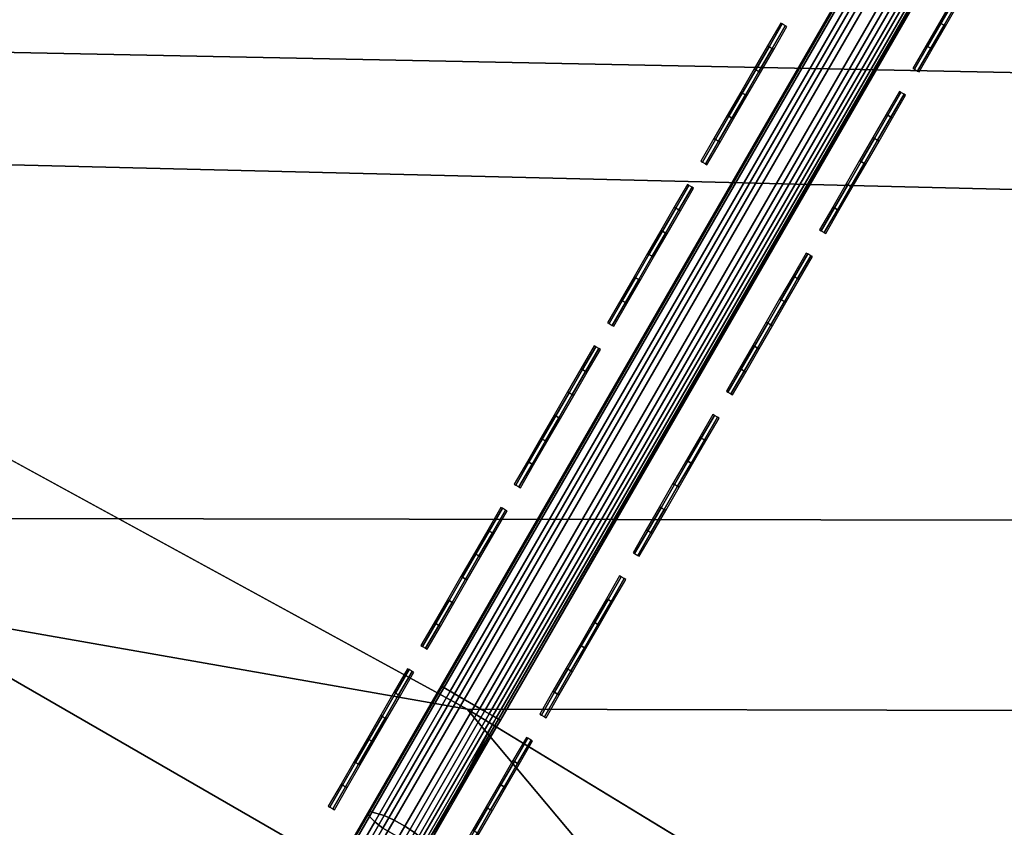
# Model space of a CAD drawing. Header units: inches. Extents: x 0 to 54.6, y -45.5 to 0.
# Tile 33 of 135: x 17.4 to 18.8, y -31.9 to -30.7. Entities that reach past the tile are written whole.
import ezdxf

# ---------------------------------------------------------------- set-up
doc = ezdxf.new("R2010")
doc.units = ezdxf.units.IN
doc.header["$LTSCALE"] = 0.03937
doc.header["$MEASUREMENT"] = 0
for name, color, linetype in [('A-FURN-3-ST', 151, 'Continuous'), ('A-FURN-3-ST-SEAM', 250, 'Continuous'), ('A-FURN-3-STITCH', 15, 'Continuous')]:
    doc.layers.add(name, color=color, linetype=linetype)

msp = doc.modelspace()

# ---------------------------------------------------------------- meshes
at = {"layer": 'A-FURN-3-ST'}
mesh = msp.add_polyface(dxfattribs=at)
corners = [(40.8466, -16.4914, 18), (41.5353, -16.7223, 17.9626), (39.9076, -15.3115, 17.9626), (39.1543, -15.058, 18), (38.232, -13.958, 17.9626), (41.8646, -16.3554, 17.6781), (40.2239, -14.9335, 17.6781), (40.0778, -15.1081, 17.8528), (41.7124, -16.5249, 17.8528), (42.08, -16.1154, 16.9008), (40.4309, -14.6862, 16.9008), (40.4067, -14.715, 17.1854), (38.7102, -13.3446, 17.1854), (38.5351, -13.5692, 17.6781), (38.395, -13.7488, 17.8528), (40.4365, -14.6794, 5.5004), (42.0604, -16.1371, 5.3089), (40.4121, -14.7085, 5.3089), (40.1154, -15.0627, 5), (38.5489, -13.5512, 5.0381), (40.2383, -14.9159, 5.0381), (41.7516, -16.4808, 5), (16.2827, -31.4657, 5), (14.7844, -30.7361, 5), (54.008, -31.5298, 5), (52.8857, -29.6782, 5), (51.6999, -27.8666, 5), (50.4521, -26.0972, 5), (49.1438, -24.372, 5), (47.7765, -22.6932, 5), (46.3519, -21.0627, 5), (44.8717, -19.4826, 5), (43.3376, -17.9546, 5), (38.4311, -13.7021, 5), (36.7007, -12.4007, 5), (34.9263, -11.16, 5), (33.11, -9.9815, 5), (31.2539, -8.8666, 5), (29.3604, -7.8167, 5), (16.5576, -30.9324, 18), (53.4807, -31.8342, 18), (15.0337, -30.1903, 18), (52.3299, -29.9383, 18), (51.1119, -28.0849, 18), (49.8283, -26.2762, 18), (48.4808, -24.5148, 18), (47.0709, -22.8027, 18), (45.6007, -21.1422, 18), (44.0719, -19.5355, 18), (42.4865, -17.9845, 18), (37.4117, -13.6861, 18), (35.621, -12.3775, 18), (33.7847, -11.1339, 18), (31.9049, -9.9569, 18), (29.9842, -8.848, 18), (13.4766, -29.5206, 18), (28.025, -7.8086, 18)]
mesh.append_faces([[corners[k] for k in face] for face in [(0, 1, 2), (0, 2, 3), (3, 2, 4), (5, 6, 7, 8), (8, 7, 2, 1), (9, 10, 11), (11, 10, 12), (6, 13, 14, 7), (7, 14, 4, 2), (15, 16, 17), (18, 19, 20), (18, 20, 21), (22, 23, 24), (24, 23, 25), (25, 23, 26), (26, 23, 27), (27, 23, 28), (28, 23, 29), (29, 23, 30), (30, 23, 31), (31, 23, 32), (32, 23, 21), (21, 23, 18), (18, 23, 33), (33, 23, 34), (34, 23, 35), (35, 23, 36), (36, 23, 37), (37, 23, 38), (39, 40, 41), (41, 40, 42), (41, 42, 43), (43, 44, 41), (41, 44, 45), (41, 45, 46), (46, 47, 41), (41, 47, 48), (41, 48, 49), (49, 0, 41), (41, 0, 3), (41, 3, 50), (50, 51, 41), (41, 51, 52), (41, 52, 53), (53, 54, 41), (55, 54, 56)]])
mesh = msp.add_polyface(dxfattribs=at)
corners = [(19.9501, -33.2677, 17.9625), (19.4926, -32.6269, 18), (18.5946, -32.4017, 17.9625), (18.045, -31.7451, 18), (17.2016, -31.5974, 17.9625), (16.5576, -30.9324, 18), (15.7739, -30.8565, 17.9625), (15.0337, -30.1903, 18), (15.4312, -31.5548, 17.1847), (16.0534, -31.91, 16.9), (16.8279, -32.2796, 17.1847), (16.8807, -32.1832, 17.45), (15.4796, -31.4561, 17.45), (16.9647, -32.0299, 17.6778), (15.5566, -31.2992, 17.6778), (17.0742, -31.8301, 17.8526), (15.657, -31.0947, 17.8526), (17.495, -32.6978, 16.9), (18.1907, -33.0664, 17.1847), (18.2478, -32.9725, 17.45), (18.3386, -32.8231, 17.6778), (18.4569, -32.6284, 17.8526), (18.898, -33.5523, 16.9), (19.5168, -33.9136, 17.1847), (19.578, -33.8223, 17.45), (19.6754, -33.6772, 17.6778), (19.8023, -33.488, 17.8526), (20.2594, -34.4718, 16.9), (18.898, -33.5523, 5.5), (17.495, -32.6978, 5.5), (16.0534, -31.91, 5.5), (19.1682, -33.1316, 5), (20.4383, -34.2203, 5.0381), (19.0648, -33.2926, 5.0381), (17.745, -32.2648, 5), (17.6493, -32.4305, 5.0381), (16.1949, -31.6357, 5.0381), (17.5682, -32.5709, 5.1464), (16.1205, -31.7798, 5.1464), (17.514, -32.6648, 5.3087), (16.0708, -31.8762, 5.3087), (18.9186, -33.5203, 5.3087), (20.2594, -34.4718, 5.5), (14.5764, -31.1908, 5.5), (14.7048, -30.9101, 5.0381), (16.2827, -31.4657, 5), (20.3443, -34.3525, 5.1464), (20.2815, -34.4408, 5.3087), (18.9772, -33.4291, 5.1464)]
mesh.append_faces([[corners[k] for k in face] for face in [(0, 1, 2), (2, 1, 3), (2, 3, 4), (4, 3, 5), (4, 5, 6), (6, 5, 7), (8, 9, 10), (8, 10, 11, 12), (12, 11, 13, 14), (14, 13, 15, 16), (16, 15, 4, 6), (9, 17, 10), (10, 17, 18), (10, 18, 19, 11), (11, 19, 20, 13), (13, 20, 21, 15), (15, 21, 2, 4), (17, 22, 18), (18, 22, 23), (18, 23, 24, 19), (19, 24, 25, 20), (20, 25, 26, 21), (21, 26, 0, 2), (22, 27, 23), (28, 27, 22), (28, 22, 29), (29, 22, 17), (29, 17, 30), (30, 17, 9), (31, 32, 33), (31, 33, 34), (34, 33, 35), (34, 35, 36), (36, 35, 37, 38), (38, 37, 39, 40), (40, 39, 29), (29, 39, 28), (28, 39, 41), (28, 41, 42), (29, 30, 40), (40, 30, 43), (44, 45, 36), (45, 34, 36), (46, 47, 41, 48), (48, 41, 39, 37), (33, 48, 37, 35)]])
mesh = msp.add_polyface(dxfattribs=at)
corners = [(54.008, -31.5298, 5), (19.1682, -33.1316, 5), (17.745, -32.2648, 5), (16.2827, -31.4657, 5), (27.1478, -39.6544, 17.9625), (27.1706, -39.2461, 18), (26.0719, -38.4587, 17.9625), (26.0253, -37.9965, 18), (24.9434, -37.3125, 17.9625), (24.8226, -36.8022, 18), (23.7645, -36.2182, 17.9625), (23.5651, -35.6656, 18), (23.2483, -36.8, 17.1847), (24.0641, -37.5988, 16.9), (24.4015, -37.8705, 17.1847), (24.4781, -37.7917, 17.45), (23.3212, -36.7178, 17.45), (24.5999, -37.6663, 17.6778), (23.4372, -36.587, 17.6778), (24.7586, -37.5028, 17.8526), (23.5884, -36.4166, 17.8526), (25.2298, -38.7563, 16.9), (25.5055, -38.9918, 17.1847), (25.5856, -38.9165, 17.45), (25.7128, -38.7967, 17.6778), (25.8787, -38.6406, 17.8526), (26.34, -39.9673, 16.9), (26.5581, -40.1616, 17.1847), (26.6414, -40.0899, 17.45), (26.7739, -39.976, 17.6778), (26.9467, -39.8274, 17.8526), (25.2298, -38.7563, 5.5), (24.0641, -37.5988, 5.5), (22.8453, -36.4973, 5.5), (26.7171, -39.639, 5), (26.5729, -39.7647, 5.0381), (25.591, -38.4106, 5), (25.4529, -38.543, 5.0381), (24.4085, -37.2364, 5), (24.2768, -37.3752, 5.0381), (23.1722, -36.119, 5), (23.0472, -36.2638, 5.0381), (22.8703, -36.4686, 5.3087), (24.0904, -37.5713, 5.3087), (25.2574, -38.7301, 5.3087), (26.34, -39.9673, 5.5), (26.4506, -39.8713, 5.1464), (26.3688, -39.9424, 5.3087), (25.3358, -38.6552, 5.1464), (24.1651, -37.4928, 5.1464), (22.9411, -36.3866, 5.1464), (19.4926, -32.6269, 18), (53.4807, -31.8342, 18), (18.045, -31.7451, 18), (16.5576, -30.9324, 18)]
mesh.append_faces([[corners[k] for k in face] for face in [(0, 1, 2), (0, 2, 3), (4, 5, 6), (6, 5, 7), (6, 7, 8), (8, 7, 9), (8, 9, 10), (10, 9, 11), (12, 13, 14), (12, 14, 15, 16), (16, 15, 17, 18), (18, 17, 19, 20), (20, 19, 8, 10), (13, 21, 14), (14, 21, 22), (14, 22, 23, 15), (15, 23, 24, 17), (17, 24, 25, 19), (19, 25, 6, 8), (21, 26, 22), (22, 27, 28, 23), (23, 28, 29, 24), (24, 29, 30, 25), (25, 30, 4, 6), (31, 26, 21), (31, 21, 32), (32, 21, 13), (32, 13, 33), (34, 35, 36), (36, 35, 37), (36, 37, 38), (38, 37, 39), (38, 39, 40), (40, 39, 41), (32, 42, 43), (32, 43, 31), (31, 43, 44), (31, 44, 45), (46, 47, 44, 48), (48, 44, 43, 49), (49, 43, 42, 50), (35, 46, 48, 37), (37, 48, 49, 39), (39, 49, 50, 41), (51, 52, 53), (53, 52, 54)]])
at = {"layer": 'A-FURN-3-ST-SEAM'}
mesh = msp.add_polyface(dxfattribs=at)
corners = [(19.8809, -28.6653, 18.0044), (21.6623, -25.5656, 18.0299), (19.8748, -28.6618, 18.0299), (18.0933, -31.7615, 18.0044), (18.0872, -31.758, 18.0299), (18.033, -31.7267, 18.0503), (18.0634, -31.7442, 18.0516), (19.851, -28.6481, 18.0516), (19.8206, -28.6305, 18.0503), (21.6386, -25.5519, 18.0516), (21.6082, -25.5344, 18.0503), (21.5953, -25.5269, 18.0406), (19.8077, -28.6231, 18.0406), (18.0201, -31.7192, 18.0406), (17.9002, -31.8965, 17.9879), (17.9027, -31.9018, 18.0047), (18.0111, -31.714, 18.0261), (18.0069, -31.7116, 18.0089), (19.7987, -28.6179, 18.0261), (19.7945, -28.6155, 18.0089), (21.5863, -25.5217, 18.0261), (21.5821, -25.5193, 18.0089), (19.7959, -28.6162, 17.9912), (18.0083, -31.7124, 17.9912), (17.9033, -31.8943, 17.9705), (18.0703, -31.7482, 17.9607), (18.0558, -31.7398, 17.9549), (19.8434, -28.6437, 17.9549), (19.8578, -28.652, 17.9607), (21.6309, -25.5475, 17.9549), (21.6454, -25.5559, 17.9607), (21.6573, -25.5627, 17.9719), (19.8698, -28.6589, 17.9719), (18.0822, -31.7551, 17.9719), (18.0903, -31.7598, 17.987), (19.8779, -28.6636, 17.987), (21.6684, -25.5692, 18.0044), (21.6655, -25.5674, 17.987), (21.6156, -25.5387, 17.9559), (19.828, -28.6348, 17.9559), (18.0405, -31.731, 17.9559), (21.5834, -25.5201, 17.9912), (21.6016, -25.5306, 17.9632), (19.814, -28.6267, 17.9632), (21.6522, -25.5598, 18.0434), (19.8646, -28.6559, 18.0434), (18.0265, -31.7229, 17.9632), (18.0771, -31.7521, 18.0434)]
mesh.append_faces([[corners[k] for k in face] for face in [(0, 1, 2), (0, 2, 3), (3, 2, 4), (5, 6, 7, 8), (8, 7, 9, 10), (10, 11, 12, 8), (8, 12, 13, 5), (14, 15, 16, 17), (17, 16, 18, 19), (19, 18, 20, 21), (19, 22, 23, 17), (17, 23, 24, 14), (25, 26, 27, 28), (28, 27, 29, 30), (30, 31, 32, 28), (28, 32, 33, 25), (3, 34, 0), (0, 34, 35), (0, 35, 36), (32, 31, 37, 35), (38, 29, 27, 39), (39, 27, 26, 40), (22, 41, 42, 43), (43, 42, 38, 39), (12, 11, 20, 18), (2, 1, 44, 45), (45, 44, 9, 7), (34, 33, 32, 35), (40, 46, 43, 39), (46, 23, 22, 43), (16, 13, 12, 18), (6, 47, 45, 7), (47, 4, 2, 45)]])
mesh = msp.add_polyface(dxfattribs=at)
corners = [(17.654, -32.4224, 17.628), (17.6447, -32.4384, 17.6344), (16.1994, -31.6277, 17.628), (16.6241, -31.8775, 17.6379), (15.5883, -31.3461, 17.6379), (16.6174, -31.8902, 17.6553), (15.5821, -31.359, 17.6553), (16.615, -31.8948, 17.6772), (15.5798, -31.3638, 17.6772), (16.617, -31.891, 17.698), (15.5817, -31.3599, 17.698), (16.6229, -31.8799, 17.7151), (15.5871, -31.3486, 17.7151), (16.6315, -31.8634, 17.7254), (15.5952, -31.3318, 17.7254), (16.2055, -31.6158, 17.7271), (17.6607, -32.4108, 17.7271), (17.6509, -32.4277, 17.7259), (17.6422, -32.4428, 17.7174), (17.6357, -32.454, 17.7027), (17.6326, -32.4595, 17.6843), (17.6374, -32.4511, 17.6473), (17.6332, -32.4585, 17.6648), (14.7146, -30.89, 17.7271), (14.5431, -30.8352, 17.7254), (14.5356, -30.8522, 17.7151), (14.5305, -30.8637, 17.698), (14.5287, -30.8677, 17.6772), (14.5309, -30.8629, 17.6553), (14.5367, -30.8498, 17.6379), (14.709, -30.9021, 17.628), (16.6502, -31.8284, 17.7208), (17.67, -32.3947, 17.7207), (16.657, -31.8154, 17.7078), (17.6773, -32.3821, 17.7077), (16.661, -31.8079, 17.6902), (17.6815, -32.3747, 17.6901), (17.6821, -32.3737, 17.6706), (16.2251, -31.5777, 17.6706), (15.6228, -31.2753, 17.6902), (15.6191, -31.283, 17.7078), (15.6127, -31.2962, 17.7208), (14.7324, -30.851, 17.6706), (14.5689, -30.7778, 17.6902), (14.5654, -30.7856, 17.7078), (14.5595, -30.799, 17.7208), (16.6585, -31.8126, 17.6522), (17.6789, -32.3793, 17.6522), (17.6724, -32.3905, 17.6377), (16.6525, -31.824, 17.6377), (17.6637, -32.4056, 17.6292), (16.6444, -31.8395, 17.6292), (15.6073, -31.3074, 17.6292), (15.6205, -31.2801, 17.6522), (15.6149, -31.2917, 17.6377), (14.5544, -30.8105, 17.6292), (14.5615, -30.7945, 17.6377), (14.5667, -30.7827, 17.6522)]
mesh.append_faces([[corners[k] for k in face] for face in [(0, 1, 2), (2, 1, 3), (2, 3, 4), (4, 3, 5, 6), (6, 5, 7, 8), (8, 7, 9, 10), (10, 9, 11, 12), (12, 11, 13, 14), (14, 13, 15), (15, 13, 16), (16, 13, 17), (17, 13, 18), (18, 13, 11), (18, 11, 19), (19, 11, 9), (19, 9, 20), (20, 9, 7), (20, 7, 5), (1, 21, 3), (3, 21, 22), (3, 22, 5), (5, 22, 20), (15, 23, 14), (14, 24, 25, 12), (12, 25, 26, 10), (10, 26, 27, 8), (8, 27, 28, 6), (6, 28, 29, 4), (30, 2, 4), (15, 16, 31), (31, 16, 32), (31, 32, 33), (33, 32, 34), (33, 34, 35), (35, 34, 36), (35, 36, 37), (37, 38, 35), (35, 38, 39), (35, 39, 40, 33), (33, 40, 41, 31), (31, 41, 15), (15, 41, 23), (42, 43, 39), (42, 39, 38), (40, 39, 43, 44), (41, 40, 44, 45), (38, 37, 46), (46, 37, 47), (46, 47, 48), (46, 48, 49), (49, 48, 50), (49, 50, 51), (51, 50, 0), (51, 0, 2), (51, 2, 52), (52, 2, 30), (53, 42, 38), (53, 38, 46), (53, 46, 49, 54), (54, 49, 51, 52), (54, 52, 55, 56), (53, 54, 56, 57)]])
mesh = msp.add_polyface(dxfattribs=at)
corners = [(18.0933, -31.7615, 18.0044), (18.0872, -31.758, 18.0299), (17.987, -31.9456, 17.9834), (17.9784, -31.9464, 18.0085), (17.8828, -32.126, 17.9207), (17.8718, -32.131, 17.9443), (17.8138, -32.1064, 17.963), (17.8439, -32.1244, 17.9642), (17.9526, -31.9363, 18.0297), (17.9223, -31.9185, 18.0284), (18.0634, -31.7442, 18.0516), (18.033, -31.7267, 18.0503), (18.0201, -31.7192, 18.0406), (17.9103, -31.9094, 18.0189), (17.8027, -32.0958, 17.9541), (17.7956, -32.0777, 17.9248), (17.7965, -32.0858, 17.9407), (17.9027, -31.9018, 18.0047), (17.9002, -31.8965, 17.9879), (17.9033, -31.8943, 17.9705), (17.8004, -32.0726, 17.9085), (17.8682, -32.0982, 17.8803), (17.8548, -32.088, 17.8749), (17.9543, -31.9157, 17.9348), (17.9682, -31.925, 17.9405), (18.0558, -31.7398, 17.9549), (18.0703, -31.7482, 17.9607), (18.0822, -31.7551, 17.9719), (17.979, -31.9338, 17.9516), (17.8779, -32.1089, 17.8907), (17.8832, -32.1186, 17.9046), (17.9857, -31.941, 17.9664), (18.0903, -31.7598, 17.987), (18.0405, -31.731, 17.9559), (17.9388, -31.907, 17.9358), (17.8393, -32.0795, 17.8758), (17.9241, -31.9001, 17.943), (18.0265, -31.7229, 17.9632), (18.0083, -31.7124, 17.9912), (17.8239, -32.0738, 17.8826), (17.7315, -32.2337, 17.7836), (17.7056, -32.2368, 17.8069), (18.0111, -31.714, 18.0261), (17.967, -31.9428, 18.0217), (18.0771, -31.7521, 18.0434), (17.8591, -32.1296, 17.9567)]
mesh.append_faces([[corners[k] for k in face] for face in [(0, 1, 2), (2, 1, 3), (2, 3, 4), (4, 3, 5), (6, 7, 8, 9), (9, 8, 10, 11), (11, 12, 13, 9), (9, 13, 14, 6), (15, 16, 17, 18), (18, 19, 20, 15), (21, 22, 23, 24), (24, 23, 25, 26), (26, 27, 28, 24), (24, 28, 29, 21), (4, 30, 2), (2, 30, 31), (2, 31, 0), (0, 31, 32), (33, 25, 23, 34), (34, 23, 22, 35), (31, 28, 27, 32), (28, 31, 30, 29), (34, 36, 37, 33), (36, 19, 38, 37), (36, 34, 35, 39), (19, 36, 39, 20), (20, 39, 40, 41), (17, 13, 12, 42), (13, 17, 16, 14), (8, 43, 44, 10), (43, 3, 1, 44), (43, 8, 7, 45), (3, 43, 45, 5)]])
at = {"layer": 'A-FURN-3-STITCH'}
mesh = msp.add_polymesh((7, 4), dxfattribs=at)
for k, corner in enumerate([(18.6936, -30.8119, 18.0045), (18.6959, -30.8132, 18.0044), (18.7004, -30.8158, 18.0044), (18.7026, -30.8171, 18.0045), (18.7128, -30.7786, 18.0121), (18.715, -30.7799, 18.0166), (18.7195, -30.7825, 18.0166), (18.7218, -30.7838, 18.0121), (18.7322, -30.745, 18.0167), (18.7344, -30.7463, 18.0212), (18.739, -30.7489, 18.0212), (18.7412, -30.7502, 18.0167), (18.7517, -30.7112, 18.0182), (18.754, -30.7125, 18.0227), (18.7585, -30.7151, 18.0227), (18.7607, -30.7164, 18.0182), (18.7713, -30.6773, 18.0167), (18.7735, -30.6786, 18.0212), (18.778, -30.6812, 18.0212), (18.7803, -30.6825, 18.0167), (18.7907, -30.6437, 18.0121), (18.7929, -30.645, 18.0166), (18.7974, -30.6476, 18.0166), (18.7997, -30.6489, 18.0121), (18.8099, -30.6105, 18.0045), (18.8121, -30.6118, 18.0045), (18.8166, -30.6144, 18.0045), (18.8189, -30.6157, 18.0045)]):
    mesh.set_mesh_vertex(divmod(k, 4), corner)
mesh = msp.add_polymesh((7, 4), dxfattribs=at)
for k, corner in enumerate([(18.3849, -30.9472, 18.0045), (18.3872, -30.9485, 18.0044), (18.3917, -30.9511, 18.0044), (18.3939, -30.9524, 18.0045), (18.4041, -30.914, 18.0121), (18.4063, -30.9153, 18.0166), (18.4109, -30.9179, 18.0166), (18.4131, -30.9192, 18.0121), (18.4235, -30.8803, 18.0167), (18.4258, -30.8816, 18.0212), (18.4303, -30.8842, 18.0212), (18.4325, -30.8855, 18.0167), (18.443, -30.8465, 18.0182), (18.4453, -30.8478, 18.0227), (18.4498, -30.8504, 18.0227), (18.4521, -30.8517, 18.0182), (18.4626, -30.8126, 18.0167), (18.4648, -30.814, 18.0212), (18.4693, -30.8166, 18.0212), (18.4716, -30.8179, 18.0167), (18.482, -30.779, 18.0121), (18.4842, -30.7803, 18.0166), (18.4888, -30.7829, 18.0166), (18.491, -30.7842, 18.0121), (18.5012, -30.7458, 18.0045), (18.5034, -30.7471, 18.0045), (18.5079, -30.7497, 18.0045), (18.5102, -30.751, 18.0045)]):
    mesh.set_mesh_vertex(divmod(k, 4), corner)
mesh = msp.add_polymesh((7, 4), dxfattribs=at)
for k, corner in enumerate([(18.5578, -31.047, 18.0045), (18.5601, -31.0483, 18.0044), (18.5646, -31.0509, 18.0044), (18.5669, -31.0522, 18.0045), (18.577, -31.0138, 18.0121), (18.5793, -31.0151, 18.0166), (18.5838, -31.0177, 18.0166), (18.586, -31.019, 18.0121), (18.5964, -30.9802, 18.0167), (18.5987, -30.9815, 18.0212), (18.6032, -30.9841, 18.0212), (18.6054, -30.9854, 18.0167), (18.616, -30.9463, 18.0182), (18.6182, -30.9476, 18.0227), (18.6227, -30.9502, 18.0227), (18.625, -30.9515, 18.0182), (18.6355, -30.9125, 18.0167), (18.6378, -30.9138, 18.0212), (18.6423, -30.9164, 18.0212), (18.6445, -30.9177, 18.0167), (18.6549, -30.8789, 18.0121), (18.6572, -30.8802, 18.0166), (18.6617, -30.8828, 18.0166), (18.6639, -30.8841, 18.0121), (18.6741, -30.8456, 18.0045), (18.6763, -30.8469, 18.0045), (18.6809, -30.8496, 18.0045), (18.6831, -30.8509, 18.0045)]):
    mesh.set_mesh_vertex(divmod(k, 4), corner)
mesh = msp.add_polymesh((7, 4), dxfattribs=at)
for k, corner in enumerate([(18.2491, -31.1823, 18.0045), (18.2514, -31.1836, 18.0044), (18.2559, -31.1862, 18.0044), (18.2582, -31.1875, 18.0045), (18.2683, -31.1491, 18.0121), (18.2706, -31.1504, 18.0166), (18.2751, -31.153, 18.0166), (18.2773, -31.1543, 18.0121), (18.2877, -31.1155, 18.0167), (18.29, -31.1168, 18.0212), (18.2945, -31.1194, 18.0212), (18.2968, -31.1207, 18.0167), (18.3073, -31.0816, 18.0182), (18.3095, -31.0829, 18.0227), (18.314, -31.0855, 18.0227), (18.3163, -31.0868, 18.0182), (18.3268, -31.0478, 18.0167), (18.3291, -31.0491, 18.0212), (18.3336, -31.0517, 18.0212), (18.3358, -31.053, 18.0167), (18.3462, -31.0142, 18.0121), (18.3485, -31.0155, 18.0166), (18.353, -31.0181, 18.0166), (18.3552, -31.0194, 18.0121), (18.3654, -30.981, 18.0045), (18.3677, -30.9823, 18.0045), (18.3722, -30.9849, 18.0045), (18.3744, -30.9862, 18.0045)]):
    mesh.set_mesh_vertex(divmod(k, 4), corner)
mesh = msp.add_polymesh((7, 4), dxfattribs=at)
for k, corner in enumerate([(18.4221, -31.2822, 18.0045), (18.4243, -31.2835, 18.0044), (18.4288, -31.2861, 18.0044), (18.4311, -31.2874, 18.0045), (18.4412, -31.2489, 18.0121), (18.4435, -31.2502, 18.0166), (18.448, -31.2528, 18.0166), (18.4503, -31.2542, 18.0121), (18.4607, -31.2153, 18.0167), (18.4629, -31.2166, 18.0212), (18.4674, -31.2192, 18.0212), (18.4697, -31.2205, 18.0167), (18.4802, -31.1815, 18.0182), (18.4825, -31.1828, 18.0227), (18.487, -31.1854, 18.0227), (18.4892, -31.1867, 18.0182), (18.4997, -31.1476, 18.0167), (18.502, -31.1489, 18.0212), (18.5065, -31.1515, 18.0212), (18.5088, -31.1528, 18.0167), (18.5192, -31.114, 18.0121), (18.5214, -31.1153, 18.0166), (18.5259, -31.1179, 18.0166), (18.5282, -31.1192, 18.0121), (18.5383, -31.0808, 18.0045), (18.5406, -31.0821, 18.0045), (18.5451, -31.0847, 18.0045), (18.5473, -31.086, 18.0045)]):
    mesh.set_mesh_vertex(divmod(k, 4), corner)
mesh = msp.add_polymesh((7, 4), dxfattribs=at)
for k, corner in enumerate([(18.1134, -31.4175, 18.0045), (18.1156, -31.4188, 18.0044), (18.1201, -31.4214, 18.0044), (18.1224, -31.4227, 18.0045), (18.1326, -31.3843, 18.0121), (18.1348, -31.3856, 18.0166), (18.1393, -31.3882, 18.0166), (18.1416, -31.3895, 18.0121), (18.152, -31.3506, 18.0167), (18.1542, -31.3519, 18.0212), (18.1587, -31.3545, 18.0212), (18.161, -31.3558, 18.0167), (18.1715, -31.3168, 18.0182), (18.1738, -31.3181, 18.0227), (18.1783, -31.3207, 18.0227), (18.1805, -31.322, 18.0182), (18.191, -31.283, 18.0167), (18.1933, -31.2843, 18.0212), (18.1978, -31.2869, 18.0212), (18.2001, -31.2882, 18.0167), (18.2105, -31.2493, 18.0121), (18.2127, -31.2506, 18.0166), (18.2172, -31.2532, 18.0166), (18.2195, -31.2545, 18.0121), (18.2296, -31.2161, 18.0045), (18.2319, -31.2174, 18.0045), (18.2364, -31.22, 18.0045), (18.2387, -31.2213, 18.0045)]):
    mesh.set_mesh_vertex(divmod(k, 4), corner)
mesh = msp.add_polymesh((7, 4), dxfattribs=at)
for k, corner in enumerate([(18.2863, -31.5173, 18.0045), (18.2886, -31.5186, 18.0044), (18.2931, -31.5212, 18.0044), (18.2953, -31.5225, 18.0045), (18.3055, -31.4841, 18.0121), (18.3077, -31.4854, 18.0166), (18.3122, -31.488, 18.0166), (18.3145, -31.4893, 18.0121), (18.3249, -31.4505, 18.0167), (18.3272, -31.4518, 18.0212), (18.3317, -31.4544, 18.0212), (18.3339, -31.4557, 18.0167), (18.3444, -31.4166, 18.0182), (18.3467, -31.4179, 18.0227), (18.3512, -31.4205, 18.0227), (18.3535, -31.4218, 18.0182), (18.364, -31.3828, 18.0167), (18.3662, -31.3841, 18.0212), (18.3707, -31.3867, 18.0212), (18.373, -31.388, 18.0167), (18.3834, -31.3492, 18.0121), (18.3856, -31.3505, 18.0166), (18.3901, -31.3531, 18.0166), (18.3924, -31.3544, 18.0121), (18.4026, -31.316, 18.0045), (18.4048, -31.3173, 18.0045), (18.4093, -31.3199, 18.0045), (18.4116, -31.3212, 18.0045)]):
    mesh.set_mesh_vertex(divmod(k, 4), corner)
mesh = msp.add_polymesh((7, 4), dxfattribs=at)
for k, corner in enumerate([(17.9776, -31.6526, 18.0045), (17.9799, -31.6539, 18.0044), (17.9844, -31.6565, 18.0044), (17.9866, -31.6578, 18.0045), (17.9968, -31.6194, 18.0121), (17.999, -31.6207, 18.0166), (18.0036, -31.6233, 18.0166), (18.0058, -31.6246, 18.0121), (18.0162, -31.5858, 18.0167), (18.0185, -31.5871, 18.0212), (18.023, -31.5897, 18.0212), (18.0252, -31.591, 18.0167), (18.0357, -31.5519, 18.0182), (18.038, -31.5532, 18.0227), (18.0425, -31.5558, 18.0227), (18.0448, -31.5571, 18.0182), (18.0553, -31.5181, 18.0167), (18.0575, -31.5194, 18.0212), (18.062, -31.522, 18.0212), (18.0643, -31.5233, 18.0167), (18.0747, -31.4845, 18.0121), (18.0769, -31.4858, 18.0166), (18.0815, -31.4884, 18.0166), (18.0837, -31.4897, 18.0121), (18.0939, -31.4513, 18.0045), (18.0961, -31.4526, 18.0045), (18.1006, -31.4552, 18.0045), (18.1029, -31.4565, 18.0045)]):
    mesh.set_mesh_vertex(divmod(k, 4), corner)
mesh = msp.add_polymesh((7, 4), dxfattribs=at)
for k, corner in enumerate([(18.1505, -31.7525, 18.0045), (18.1528, -31.7538, 18.0044), (18.1573, -31.7564, 18.0044), (18.1596, -31.7577, 18.0045), (18.1697, -31.7192, 18.0121), (18.172, -31.7205, 18.0166), (18.1765, -31.7232, 18.0166), (18.1787, -31.7245, 18.0121), (18.1891, -31.6856, 18.0167), (18.1914, -31.6869, 18.0212), (18.1959, -31.6895, 18.0212), (18.1982, -31.6908, 18.0167), (18.2087, -31.6518, 18.0182), (18.2109, -31.6531, 18.0227), (18.2154, -31.6557, 18.0227), (18.2177, -31.657, 18.0182), (18.2282, -31.6179, 18.0167), (18.2305, -31.6192, 18.0212), (18.235, -31.6218, 18.0212), (18.2372, -31.6232, 18.0167), (18.2476, -31.5843, 18.0121), (18.2499, -31.5856, 18.0166), (18.2544, -31.5882, 18.0166), (18.2566, -31.5895, 18.0121), (18.2668, -31.5511, 18.0045), (18.2691, -31.5524, 18.0045), (18.2736, -31.555, 18.0045), (18.2758, -31.5563, 18.0045)]):
    mesh.set_mesh_vertex(divmod(k, 4), corner)
mesh = msp.add_polymesh((7, 4), dxfattribs=at)
for k, corner in enumerate([(17.8426, -31.8866, 17.9789), (17.8448, -31.8879, 17.9789), (17.8493, -31.8905, 17.9789), (17.8516, -31.8918, 17.9789), (17.8612, -31.8543, 17.9907), (17.8632, -31.856, 17.9952), (17.8677, -31.8586, 17.9952), (17.8702, -31.8595, 17.9907), (17.8802, -31.8213, 17.9995), (17.8822, -31.823, 18.004), (17.8868, -31.8256, 18.004), (17.8893, -31.8265, 17.9995), (17.8996, -31.7878, 18.0054), (17.9016, -31.7895, 18.0098), (17.9061, -31.7921, 18.0098), (17.9086, -31.793, 18.0054), (17.9191, -31.754, 18.0081), (17.9211, -31.7557, 18.0126), (17.9256, -31.7584, 18.0126), (17.9281, -31.7592, 18.0081), (17.9386, -31.7202, 18.0078), (17.9406, -31.7219, 18.0123), (17.9451, -31.7245, 18.0123), (17.9476, -31.7254, 18.0078), (17.9581, -31.6864, 18.0045), (17.9604, -31.6877, 18.0045), (17.9649, -31.6903, 18.0045), (17.9671, -31.6916, 18.0045)]):
    mesh.set_mesh_vertex(divmod(k, 4), corner)
mesh = msp.add_polymesh((7, 4), dxfattribs=at)
for k, corner in enumerate([(18.0155, -31.9864, 17.9789), (18.0177, -31.9877, 17.9789), (18.0222, -31.9903, 17.9789), (18.0245, -31.9916, 17.9789), (18.0341, -31.9541, 17.9907), (18.0361, -31.9558, 17.9952), (18.0406, -31.9584, 17.9952), (18.0431, -31.9593, 17.9907), (18.0532, -31.9211, 17.9995), (18.0552, -31.9229, 18.004), (18.0597, -31.9255, 18.004), (18.0622, -31.9263, 17.9995), (18.0725, -31.8876, 18.0054), (18.0745, -31.8894, 18.0098), (18.079, -31.892, 18.0098), (18.0815, -31.8928, 18.0054), (18.092, -31.8539, 18.0081), (18.094, -31.8556, 18.0126), (18.0985, -31.8582, 18.0126), (18.101, -31.8591, 18.0081), (18.1115, -31.82, 18.0078), (18.1136, -31.8217, 18.0123), (18.1181, -31.8243, 18.0123), (18.1206, -31.8252, 18.0078), (18.131, -31.7863, 18.0045), (18.1333, -31.7876, 18.0045), (18.1378, -31.7902, 18.0045), (18.14, -31.7915, 18.0045)]):
    mesh.set_mesh_vertex(divmod(k, 4), corner)

doc.saveas('drawing.dxf')
